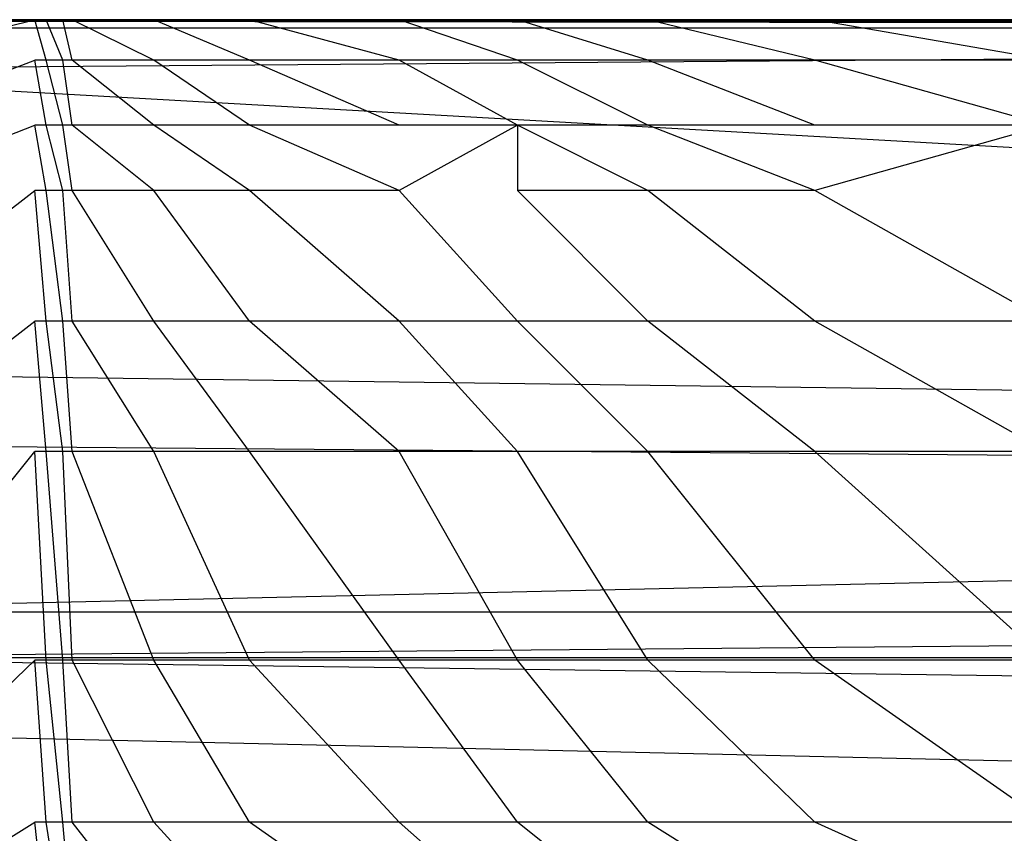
# Model space of a CAD drawing. Extents: x 0 to 0.36, y -0.493 to 0.
# Tile 32 of 53: x 0.017 to 0.049, y -0.027 to 0. Entities that reach past the tile are written whole.
import ezdxf

# ---------------------------------------------------------------- set-up
doc = ezdxf.new("R2010")
doc.units = 0
doc.layers.add('L3_WC_0_N_5688HR____REPLACEMTFO', color=7, linetype='CONTINUOUS')

msp = doc.modelspace()

# ---------------------------------------------------------------- linework, layer by layer
at = {"layer": 'L3_WC_0_N_5688HR____REPLACEMTFO', "color": 8}
for points, invisible_edges in [([(0.18, -0.000278, 0.348596), (0.005617, 0, 0.283779), (0.003169, -0.000014, 0.286523), (0.18, -0.000278, 0.348596)], 14), ([(0.18, -0.000278, 0.348596), (0.007497, 0, 0.283308), (0.005617, 0, 0.283779), (0.18, -0.000278, 0.348596)], 14), ([(0.18, -0.000278, 0.348596), (0.012789, 0, 0.281983), (0.007497, 0, 0.283308), (0.18, -0.000278, 0.348596)], 14), ([(0.017634, 0, 0.280315), (0.01215, -0.001319, 0.281678), (0.01215, 0, 0.281678), (0.017634, 0, 0.280315)], 13), ([(0.01215, -0.001319, 0.281678), (0.017634, 0, 0.280315), (0.017634, -0.001319, 0.280315), (0.01215, -0.001319, 0.281678)], 14), ([(0.01215, 0, 0.281678), (0.018235, 0, 0.280687), (0.017634, 0, 0.280315), (0.01215, 0, 0.281678)], 13), ([(0.018235, 0, 0.280687), (0.01215, 0, 0.281678), (0.012789, 0, 0.281983), (0.018235, 0, 0.280687)], 14), ([(0.18, -0.000278, 0.348596), (0.018235, 0, 0.280687), (0.012789, 0, 0.281983), (0.18, -0.000278, 0.348596)], 14), ([(0.017634, 0, 0.280315), (0.018594, -0.000002, 0.278103), (0.018008, 0, 0.278015), (0.017634, 0, 0.280315)], 13), ([(0.018594, -0.000002, 0.278103), (0.017634, 0, 0.280315), (0.018235, 0, 0.280687), (0.018594, -0.000002, 0.278103)], 14), ([(0.017634, 0, 0.280315), (0.018008, -0.001319, 0.278015), (0.017634, -0.001319, 0.280315), (0.017634, 0, 0.280315)], 13), ([(0.018008, -0.001319, 0.278015), (0.017634, 0, 0.280315), (0.018008, 0, 0.278015), (0.018008, -0.001319, 0.278015)], 14), ([(0.018008, 0, 0.278015), (0.019139, -0.000002, 0.274751), (0.018553, 0, 0.274663), (0.018008, 0, 0.278015)], 13), ([(0.019139, -0.000002, 0.274751), (0.018008, 0, 0.278015), (0.018594, -0.000002, 0.278103), (0.019139, -0.000002, 0.274751)], 14), ([(0.018008, 0, 0.278015), (0.018553, -0.001319, 0.274663), (0.018008, -0.001319, 0.278015), (0.018008, 0, 0.278015)], 13), ([(0.018553, -0.001319, 0.274663), (0.018008, 0, 0.278015), (0.018553, 0, 0.274663), (0.018553, -0.001319, 0.274663)], 14), ([(0.18, -0.000278, 0.348596), (0.018594, -0.000002, 0.278103), (0.018235, 0, 0.280687), (0.18, -0.000278, 0.348596)], 14), ([(0.018553, 0, 0.274663), (0.019438, -0.000002, 0.272911), (0.018852, 0, 0.272823), (0.018553, 0, 0.274663)], 13), ([(0.019438, -0.000002, 0.272911), (0.018553, 0, 0.274663), (0.019139, -0.000002, 0.274751), (0.019438, -0.000002, 0.272911)], 14), ([(0.018553, 0, 0.274663), (0.018852, -0.001319, 0.272823), (0.018553, -0.001319, 0.274663), (0.018553, 0, 0.274663)], 13), ([(0.018852, -0.001319, 0.272823), (0.018553, 0, 0.274663), (0.018852, 0, 0.272823), (0.018852, -0.001319, 0.272823)], 14), ([(0.018852, 0, 0.272823), (0.022106, -0.000002, 0.256504), (0.02152, 0, 0.256415), (0.018852, 0, 0.272823)], 13), ([(0.022106, -0.000002, 0.256504), (0.018852, 0, 0.272823), (0.019438, -0.000002, 0.272911), (0.022106, -0.000002, 0.256504)], 14), ([(0.018852, 0, 0.272823), (0.02152, -0.001319, 0.256415), (0.018852, -0.001319, 0.272823), (0.018852, 0, 0.272823)], 13), ([(0.02152, -0.001319, 0.256415), (0.018852, 0, 0.272823), (0.02152, 0, 0.256415), (0.02152, -0.001319, 0.256415)], 14), ([(0.02152, 0, 0.256415), (0.025228, -0.000002, 0.237711), (0.024644, 0, 0.23761), (0.02152, 0, 0.256415)], 13), ([(0.025228, -0.000002, 0.237711), (0.02152, 0, 0.256415), (0.022106, -0.000002, 0.256504), (0.025228, -0.000002, 0.237711)], 14), ([(0.02152, 0, 0.256415), (0.024644, -0.001319, 0.23761), (0.02152, -0.001319, 0.256415), (0.02152, 0, 0.256415)], 13), ([(0.024644, -0.001319, 0.23761), (0.02152, 0, 0.256415), (0.024644, 0, 0.23761), (0.024644, -0.001319, 0.23761)], 14), ([(0.024644, 0, 0.23761), (0.030108, -0.000002, 0.214713), (0.029528, 0, 0.214591), (0.024644, 0, 0.23761)], 13), ([(0.030108, -0.000002, 0.214713), (0.024644, 0, 0.23761), (0.025228, -0.000002, 0.237711), (0.030108, -0.000002, 0.214713)], 14), ([(0.024644, 0, 0.23761), (0.029528, -0.001319, 0.214591), (0.024644, -0.001319, 0.23761), (0.024644, 0, 0.23761)], 13), ([(0.029528, -0.001319, 0.214591), (0.024644, 0, 0.23761), (0.029528, 0, 0.214591), (0.029528, -0.001319, 0.214591)], 14), ([(0.029528, 0, 0.214591), (0.033967, -0.000002, 0.198978), (0.033391, 0, 0.198841), (0.029528, 0, 0.214591)], 13), ([(0.033967, -0.000002, 0.198978), (0.029528, 0, 0.214591), (0.030108, -0.000002, 0.214713), (0.033967, -0.000002, 0.198978)], 14), ([(0.029528, 0, 0.214591), (0.033391, -0.001319, 0.198841), (0.029528, -0.001319, 0.214591), (0.029528, 0, 0.214591)], 13), ([(0.033391, -0.001319, 0.198841), (0.029528, 0, 0.214591), (0.033391, 0, 0.198841), (0.033391, -0.001319, 0.198841)], 14), ([(0.033391, 0, 0.198841), (0.038223, -0.000002, 0.183241), (0.03765, 0, 0.183092), (0.033391, 0, 0.198841)], 13), ([(0.038223, -0.000002, 0.183241), (0.033391, 0, 0.198841), (0.033967, -0.000002, 0.198978), (0.038223, -0.000002, 0.183241)], 14), ([(0.033391, 0, 0.198841), (0.03765, -0.001319, 0.183092), (0.033391, -0.001319, 0.198841), (0.033391, 0, 0.198841)], 13), ([(0.03765, -0.001319, 0.183092), (0.033391, 0, 0.198841), (0.03765, 0, 0.183092), (0.03765, -0.001319, 0.183092)], 14), ([(0.03765, 0, 0.183092), (0.043671, -0.000002, 0.164788), (0.043103, 0, 0.164623), (0.03765, 0, 0.183092)], 13), ([(0.043671, -0.000002, 0.164788), (0.03765, 0, 0.183092), (0.038223, -0.000002, 0.183241), (0.043671, -0.000002, 0.164788)], 14), ([(0.03765, 0, 0.183092), (0.043103, -0.001319, 0.164623), (0.03765, -0.001319, 0.183092), (0.03765, 0, 0.183092)], 13), ([(0.043103, -0.001319, 0.164623), (0.03765, 0, 0.183092), (0.043103, 0, 0.164623), (0.043103, -0.001319, 0.164623)], 14), ([(0.043103, 0, 0.164623), (0.051218, -0.000002, 0.142199), (0.050656, 0, 0.142013), (0.043103, 0, 0.164623)], 13), ([(0.051218, -0.000002, 0.142199), (0.043103, 0, 0.164623), (0.043671, -0.000002, 0.164788), (0.051218, -0.000002, 0.142199)], 14), ([(0.043103, 0, 0.164623), (0.050656, -0.001319, 0.142013), (0.043103, -0.001319, 0.164623), (0.043103, 0, 0.164623)], 13), ([(0.050656, -0.001319, 0.142013), (0.043103, 0, 0.164623), (0.050656, 0, 0.142013), (0.050656, -0.001319, 0.142013)], 14), ([(0.18, -0.000278, 0.348596), (0.003169, -0.000014, 0.286523), (0.000722, -0.000028, 0.289572), (0.18, -0.000278, 0.348596)], 14), ([(0.18, -0.000278, 0.348596), (0.000722, -0.000028, 0.289572), (0.000722, -0.000042, 0.29198), (0.18, -0.000278, 0.348596)], 14), ([(0.18, -0.000278, 0.348596), (0.000722, -0.000042, 0.29198), (0.001926, -0.00027, 0.348112), (0.18, -0.000278, 0.348596)], 14), ([(0.001956, -0.000276, 0.349522), (0.18, -0.000278, 0.348596), (0.001926, -0.00027, 0.348112), (0.001956, -0.000276, 0.349522)], 13), ([(0.18, -0.000278, 0.348596), (0.001956, -0.000276, 0.349522), (0.18, -0.000276, 0.350033), (0.18, -0.000278, 0.348596)], 14), ([(0.18, -0.000276, 0.350033), (0.001956, -0.000276, 0.349522), (0.004572, -0.001639, 0.350033), (0.18, -0.000276, 0.350033)], 14), ([(0.18, -0.000276, 0.350033), (0.004572, -0.001639, 0.350033), (0.18, -0.001651, 0.350033), (0.18, -0.000276, 0.350033)], 14), ([(0.18, -0.000278, 0.348596), (0.019139, -0.000002, 0.274751), (0.018594, -0.000002, 0.278103), (0.18, -0.000278, 0.348596)], 14), ([(0.18, -0.000278, 0.348596), (0.019438, -0.000002, 0.272911), (0.019139, -0.000002, 0.274751), (0.18, -0.000278, 0.348596)], 14), ([(0.18, -0.000278, 0.348596), (0.022106, -0.000002, 0.256504), (0.019438, -0.000002, 0.272911), (0.18, -0.000278, 0.348596)], 14), ([(0.18, -0.000278, 0.348596), (0.025228, -0.000002, 0.237711), (0.022106, -0.000002, 0.256504), (0.18, -0.000278, 0.348596)], 14), ([(0.18, -0.000278, 0.348596), (0.030108, -0.000002, 0.214713), (0.025228, -0.000002, 0.237711), (0.18, -0.000278, 0.348596)], 14), ([(0.18, -0.000278, 0.348596), (0.033967, -0.000002, 0.198978), (0.030108, -0.000002, 0.214713), (0.18, -0.000278, 0.348596)], 14), ([(0.18, -0.000278, 0.348596), (0.038223, -0.000002, 0.183241), (0.033967, -0.000002, 0.198978), (0.18, -0.000278, 0.348596)], 14), ([(0.18, -0.000278, 0.348596), (0.043671, -0.000002, 0.164788), (0.038223, -0.000002, 0.183241), (0.18, -0.000278, 0.348596)], 14), ([(0.18, -0.000278, 0.348596), (0.051218, -0.000002, 0.142199), (0.043671, -0.000002, 0.164788), (0.18, -0.000278, 0.348596)], 14), ([(0.017634, -0.001319, 0.280315), (0.01215, -0.003449, 0.281678), (0.01215, -0.001319, 0.281678), (0.017634, -0.001319, 0.280315)], 13), ([(0.01215, -0.003449, 0.281678), (0.017634, -0.001319, 0.280315), (0.017634, -0.003449, 0.280315), (0.01215, -0.003449, 0.281678)], 14), ([(0.017634, -0.001319, 0.280315), (0.018008, -0.003449, 0.278015), (0.017634, -0.003449, 0.280315), (0.017634, -0.001319, 0.280315)], 13), ([(0.018008, -0.003449, 0.278015), (0.017634, -0.001319, 0.280315), (0.018008, -0.001319, 0.278015), (0.018008, -0.003449, 0.278015)], 14), ([(0.018008, -0.001319, 0.278015), (0.018553, -0.003449, 0.274663), (0.018008, -0.003449, 0.278015), (0.018008, -0.001319, 0.278015)], 13), ([(0.018553, -0.003449, 0.274663), (0.018008, -0.001319, 0.278015), (0.018553, -0.001319, 0.274663), (0.018553, -0.003449, 0.274663)], 14), ([(0.018553, -0.001319, 0.274663), (0.018852, -0.003449, 0.272823), (0.018553, -0.003449, 0.274663), (0.018553, -0.001319, 0.274663)], 13), ([(0.018852, -0.003449, 0.272823), (0.018553, -0.001319, 0.274663), (0.018852, -0.001319, 0.272823), (0.018852, -0.003449, 0.272823)], 14), ([(0.018852, -0.001319, 0.272823), (0.02152, -0.003449, 0.256415), (0.018852, -0.003449, 0.272823), (0.018852, -0.001319, 0.272823)], 13), ([(0.02152, -0.003449, 0.256415), (0.018852, -0.001319, 0.272823), (0.02152, -0.001319, 0.256415), (0.02152, -0.003449, 0.256415)], 14), ([(0.02152, -0.001319, 0.256415), (0.024644, -0.003449, 0.23761), (0.02152, -0.003449, 0.256415), (0.02152, -0.001319, 0.256415)], 13), ([(0.024644, -0.003449, 0.23761), (0.02152, -0.001319, 0.256415), (0.024644, -0.001319, 0.23761), (0.024644, -0.003449, 0.23761)], 14), ([(0.024644, -0.001319, 0.23761), (0.029528, -0.003449, 0.214591), (0.024644, -0.003449, 0.23761), (0.024644, -0.001319, 0.23761)], 13), ([(0.029528, -0.003449, 0.214591), (0.024644, -0.001319, 0.23761), (0.029528, -0.001319, 0.214591), (0.029528, -0.003449, 0.214591)], 14), ([(0.029528, -0.001319, 0.214591), (0.033391, -0.003449, 0.198841), (0.029528, -0.003449, 0.214591), (0.029528, -0.001319, 0.214591)], 13), ([(0.033391, -0.003449, 0.198841), (0.029528, -0.001319, 0.214591), (0.033391, -0.001319, 0.198841), (0.033391, -0.003449, 0.198841)], 14), ([(0.033391, -0.001319, 0.198841), (0.03765, -0.003449, 0.183092), (0.033391, -0.003449, 0.198841), (0.033391, -0.001319, 0.198841)], 13), ([(0.03765, -0.003449, 0.183092), (0.033391, -0.001319, 0.198841), (0.03765, -0.001319, 0.183092), (0.03765, -0.003449, 0.183092)], 14), ([(0.03765, -0.001319, 0.183092), (0.043103, -0.003449, 0.164623), (0.03765, -0.003449, 0.183092), (0.03765, -0.001319, 0.183092)], 13), ([(0.043103, -0.003449, 0.164623), (0.03765, -0.001319, 0.183092), (0.043103, -0.001319, 0.164623), (0.043103, -0.003449, 0.164623)], 14), ([(0.043103, -0.001319, 0.164623), (0.050656, -0.003449, 0.142013), (0.043103, -0.003449, 0.164623), (0.043103, -0.001319, 0.164623)], 13), ([(0.050656, -0.003449, 0.142013), (0.043103, -0.001319, 0.164623), (0.050656, -0.001319, 0.142013), (0.050656, -0.003449, 0.142013)], 14), ([(0.18, -0.011496, 0.350033), (0.004572, -0.001639, 0.350033), (0.004572, -0.011496, 0.350033), (0.18, -0.011496, 0.350033)], 13), ([(0.004572, -0.001639, 0.350033), (0.18, -0.011496, 0.350033), (0.18, -0.001651, 0.350033), (0.004572, -0.001639, 0.350033)], 14), ([(0.017634, -0.003449, 0.280315), (0.01215, -0.005579, 0.281678), (0.01215, -0.003449, 0.281678), (0.017634, -0.003449, 0.280315)], 13), ([(0.01215, -0.005579, 0.281678), (0.017634, -0.003449, 0.280315), (0.017634, -0.005579, 0.280315), (0.01215, -0.005579, 0.281678)], 14), ([(0.017634, -0.003449, 0.280315), (0.018008, -0.005579, 0.278015), (0.017634, -0.005579, 0.280315), (0.017634, -0.003449, 0.280315)], 13), ([(0.018008, -0.005579, 0.278015), (0.017634, -0.003449, 0.280315), (0.018008, -0.003449, 0.278015), (0.018008, -0.005579, 0.278015)], 14), ([(0.018008, -0.003449, 0.278015), (0.018553, -0.005579, 0.274663), (0.018008, -0.005579, 0.278015), (0.018008, -0.003449, 0.278015)], 13), ([(0.018553, -0.005579, 0.274663), (0.018008, -0.003449, 0.278015), (0.018553, -0.003449, 0.274663), (0.018553, -0.005579, 0.274663)], 14), ([(0.018553, -0.003449, 0.274663), (0.018852, -0.005579, 0.272823), (0.018553, -0.005579, 0.274663), (0.018553, -0.003449, 0.274663)], 13), ([(0.018852, -0.005579, 0.272823), (0.018553, -0.003449, 0.274663), (0.018852, -0.003449, 0.272823), (0.018852, -0.005579, 0.272823)], 14), ([(0.018852, -0.003449, 0.272823), (0.02152, -0.005579, 0.256415), (0.018852, -0.005579, 0.272823), (0.018852, -0.003449, 0.272823)], 13), ([(0.02152, -0.005579, 0.256415), (0.018852, -0.003449, 0.272823), (0.02152, -0.003449, 0.256415), (0.02152, -0.005579, 0.256415)], 14), ([(0.02152, -0.003449, 0.256415), (0.024644, -0.005579, 0.23761), (0.02152, -0.005579, 0.256415), (0.02152, -0.003449, 0.256415)], 13), ([(0.024644, -0.005579, 0.23761), (0.02152, -0.003449, 0.256415), (0.024644, -0.003449, 0.23761), (0.024644, -0.005579, 0.23761)], 14), ([(0.024644, -0.003449, 0.23761), (0.029528, -0.005579, 0.214591), (0.024644, -0.005579, 0.23761), (0.024644, -0.003449, 0.23761)], 13), ([(0.029528, -0.005579, 0.214591), (0.024644, -0.003449, 0.23761), (0.029528, -0.003449, 0.214591), (0.029528, -0.005579, 0.214591)], 14), ([(0.029528, -0.005579, 0.214591), (0.033391, -0.003449, 0.198841), (0.033391, -0.005579, 0.198841), (0.029528, -0.005579, 0.214591)], 13), ([(0.033391, -0.003449, 0.198841), (0.029528, -0.005579, 0.214591), (0.029528, -0.003449, 0.214591), (0.033391, -0.003449, 0.198841)], 14), ([(0.033391, -0.003449, 0.198841), (0.03765, -0.005579, 0.183092), (0.033391, -0.005579, 0.198841), (0.033391, -0.003449, 0.198841)], 13), ([(0.03765, -0.005579, 0.183092), (0.033391, -0.003449, 0.198841), (0.03765, -0.003449, 0.183092), (0.03765, -0.005579, 0.183092)], 14), ([(0.03765, -0.003449, 0.183092), (0.043103, -0.005579, 0.164623), (0.03765, -0.005579, 0.183092), (0.03765, -0.003449, 0.183092)], 13), ([(0.043103, -0.005579, 0.164623), (0.03765, -0.003449, 0.183092), (0.043103, -0.003449, 0.164623), (0.043103, -0.005579, 0.164623)], 14), ([(0.043103, -0.005579, 0.164623), (0.050656, -0.003449, 0.142013), (0.050656, -0.005579, 0.142013), (0.043103, -0.005579, 0.164623)], 13), ([(0.050656, -0.003449, 0.142013), (0.043103, -0.005579, 0.164623), (0.043103, -0.003449, 0.164623), (0.050656, -0.003449, 0.142013)], 14), ([(0.017634, -0.005579, 0.280315), (0.01215, -0.009839, 0.281678), (0.01215, -0.005579, 0.281678), (0.017634, -0.005579, 0.280315)], 13), ([(0.01215, -0.009839, 0.281678), (0.017634, -0.005579, 0.280315), (0.017634, -0.009839, 0.280315), (0.01215, -0.009839, 0.281678)], 14), ([(0.017634, -0.005579, 0.280315), (0.018008, -0.009839, 0.278015), (0.017634, -0.009839, 0.280315), (0.017634, -0.005579, 0.280315)], 13), ([(0.018008, -0.009839, 0.278015), (0.017634, -0.005579, 0.280315), (0.018008, -0.005579, 0.278015), (0.018008, -0.009839, 0.278015)], 14), ([(0.018008, -0.005579, 0.278015), (0.018553, -0.009839, 0.274663), (0.018008, -0.009839, 0.278015), (0.018008, -0.005579, 0.278015)], 13), ([(0.018553, -0.009839, 0.274663), (0.018008, -0.005579, 0.278015), (0.018553, -0.005579, 0.274663), (0.018553, -0.009839, 0.274663)], 14), ([(0.018553, -0.005579, 0.274663), (0.018852, -0.009839, 0.272823), (0.018553, -0.009839, 0.274663), (0.018553, -0.005579, 0.274663)], 13), ([(0.018852, -0.009839, 0.272823), (0.018553, -0.005579, 0.274663), (0.018852, -0.005579, 0.272823), (0.018852, -0.009839, 0.272823)], 14), ([(0.018852, -0.005579, 0.272823), (0.02152, -0.009839, 0.256415), (0.018852, -0.009839, 0.272823), (0.018852, -0.005579, 0.272823)], 13), ([(0.02152, -0.009839, 0.256415), (0.018852, -0.005579, 0.272823), (0.02152, -0.005579, 0.256415), (0.02152, -0.009839, 0.256415)], 14), ([(0.02152, -0.005579, 0.256415), (0.024644, -0.009839, 0.23761), (0.02152, -0.009839, 0.256415), (0.02152, -0.005579, 0.256415)], 13), ([(0.024644, -0.009839, 0.23761), (0.02152, -0.005579, 0.256415), (0.024644, -0.005579, 0.23761), (0.024644, -0.009839, 0.23761)], 14), ([(0.024644, -0.005579, 0.23761), (0.029528, -0.009839, 0.214591), (0.024644, -0.009839, 0.23761), (0.024644, -0.005579, 0.23761)], 13), ([(0.029528, -0.009839, 0.214591), (0.024644, -0.005579, 0.23761), (0.029528, -0.005579, 0.214591), (0.029528, -0.009839, 0.214591)], 14), ([(0.029528, -0.005579, 0.214591), (0.033391, -0.009839, 0.198841), (0.029528, -0.009839, 0.214591), (0.029528, -0.005579, 0.214591)], 13), ([(0.033391, -0.009839, 0.198841), (0.029528, -0.005579, 0.214591), (0.033391, -0.005579, 0.198841), (0.033391, -0.009839, 0.198841)], 14), ([(0.033391, -0.005579, 0.198841), (0.03765, -0.009839, 0.183092), (0.033391, -0.009839, 0.198841), (0.033391, -0.005579, 0.198841)], 13), ([(0.03765, -0.009839, 0.183092), (0.033391, -0.005579, 0.198841), (0.03765, -0.005579, 0.183092), (0.03765, -0.009839, 0.183092)], 14), ([(0.03765, -0.005579, 0.183092), (0.043103, -0.009839, 0.164623), (0.03765, -0.009839, 0.183092), (0.03765, -0.005579, 0.183092)], 13), ([(0.043103, -0.009839, 0.164623), (0.03765, -0.005579, 0.183092), (0.043103, -0.005579, 0.164623), (0.043103, -0.009839, 0.164623)], 14), ([(0.043103, -0.005579, 0.164623), (0.050656, -0.009839, 0.142013), (0.043103, -0.009839, 0.164623), (0.043103, -0.005579, 0.164623)], 13), ([(0.050656, -0.009839, 0.142013), (0.043103, -0.005579, 0.164623), (0.050656, -0.005579, 0.142013), (0.050656, -0.009839, 0.142013)], 14), ([(0.017634, -0.009839, 0.280315), (0.01215, -0.014099, 0.281678), (0.01215, -0.009839, 0.281678), (0.017634, -0.009839, 0.280315)], 13), ([(0.01215, -0.014099, 0.281678), (0.017634, -0.009839, 0.280315), (0.017634, -0.014099, 0.280315), (0.01215, -0.014099, 0.281678)], 14), ([(0.017634, -0.009839, 0.280315), (0.018008, -0.014099, 0.278015), (0.017634, -0.014099, 0.280315), (0.017634, -0.009839, 0.280315)], 13), ([(0.018008, -0.014099, 0.278015), (0.017634, -0.009839, 0.280315), (0.018008, -0.009839, 0.278015), (0.018008, -0.014099, 0.278015)], 14), ([(0.018008, -0.009839, 0.278015), (0.018553, -0.014099, 0.274663), (0.018008, -0.014099, 0.278015), (0.018008, -0.009839, 0.278015)], 13), ([(0.018553, -0.014099, 0.274663), (0.018008, -0.009839, 0.278015), (0.018553, -0.009839, 0.274663), (0.018553, -0.014099, 0.274663)], 14), ([(0.018553, -0.009839, 0.274663), (0.018852, -0.014099, 0.272823), (0.018553, -0.014099, 0.274663), (0.018553, -0.009839, 0.274663)], 13), ([(0.018852, -0.014099, 0.272823), (0.018553, -0.009839, 0.274663), (0.018852, -0.009839, 0.272823), (0.018852, -0.014099, 0.272823)], 14), ([(0.018852, -0.009839, 0.272823), (0.02152, -0.014099, 0.256415), (0.018852, -0.014099, 0.272823), (0.018852, -0.009839, 0.272823)], 13), ([(0.02152, -0.014099, 0.256415), (0.018852, -0.009839, 0.272823), (0.02152, -0.009839, 0.256415), (0.02152, -0.014099, 0.256415)], 14), ([(0.02152, -0.009839, 0.256415), (0.024644, -0.014099, 0.23761), (0.02152, -0.014099, 0.256415), (0.02152, -0.009839, 0.256415)], 13), ([(0.024644, -0.014099, 0.23761), (0.02152, -0.009839, 0.256415), (0.024644, -0.009839, 0.23761), (0.024644, -0.014099, 0.23761)], 14), ([(0.024644, -0.009839, 0.23761), (0.029528, -0.014099, 0.214591), (0.024644, -0.014099, 0.23761), (0.024644, -0.009839, 0.23761)], 13), ([(0.029528, -0.014099, 0.214591), (0.024644, -0.009839, 0.23761), (0.029528, -0.009839, 0.214591), (0.029528, -0.014099, 0.214591)], 14), ([(0.029528, -0.009839, 0.214591), (0.033391, -0.014099, 0.198841), (0.029528, -0.014099, 0.214591), (0.029528, -0.009839, 0.214591)], 13), ([(0.033391, -0.014099, 0.198841), (0.029528, -0.009839, 0.214591), (0.033391, -0.009839, 0.198841), (0.033391, -0.014099, 0.198841)], 14), ([(0.033391, -0.009839, 0.198841), (0.03765, -0.014099, 0.183092), (0.033391, -0.014099, 0.198841), (0.033391, -0.009839, 0.198841)], 13), ([(0.03765, -0.014099, 0.183092), (0.033391, -0.009839, 0.198841), (0.03765, -0.009839, 0.183092), (0.03765, -0.014099, 0.183092)], 14), ([(0.03765, -0.009839, 0.183092), (0.043103, -0.014099, 0.164623), (0.03765, -0.014099, 0.183092), (0.03765, -0.009839, 0.183092)], 13), ([(0.043103, -0.014099, 0.164623), (0.03765, -0.009839, 0.183092), (0.043103, -0.009839, 0.164623), (0.043103, -0.014099, 0.164623)], 14), ([(0.043103, -0.009839, 0.164623), (0.050656, -0.014099, 0.142013), (0.043103, -0.014099, 0.164623), (0.043103, -0.009839, 0.164623)], 13), ([(0.050656, -0.014099, 0.142013), (0.043103, -0.009839, 0.164623), (0.050656, -0.009839, 0.142013), (0.050656, -0.014099, 0.142013)], 14), ([(0.18, -0.013831, 0.349244), (0.004572, -0.011496, 0.350033), (0.004572, -0.013831, 0.349244), (0.18, -0.013831, 0.349244)], 13), ([(0.004572, -0.011496, 0.350033), (0.18, -0.013831, 0.349244), (0.18, -0.011496, 0.350033), (0.004572, -0.011496, 0.350033)], 14), ([(0.18, -0.015316, 0.347342), (0.004572, -0.013831, 0.349244), (0.004572, -0.015316, 0.347342), (0.18, -0.015316, 0.347342)], 13), ([(0.004572, -0.013831, 0.349244), (0.18, -0.015316, 0.347342), (0.18, -0.013831, 0.349244), (0.004572, -0.013831, 0.349244)], 14), ([(0.017634, -0.014099, 0.280315), (0.01215, -0.020911, 0.281678), (0.01215, -0.014099, 0.281678), (0.017634, -0.014099, 0.280315)], 13), ([(0.01215, -0.020911, 0.281678), (0.017634, -0.014099, 0.280315), (0.017634, -0.020911, 0.280315), (0.01215, -0.020911, 0.281678)], 14), ([(0.017634, -0.014099, 0.280315), (0.018008, -0.020911, 0.278015), (0.017634, -0.020911, 0.280315), (0.017634, -0.014099, 0.280315)], 13), ([(0.018008, -0.020911, 0.278015), (0.017634, -0.014099, 0.280315), (0.018008, -0.014099, 0.278015), (0.018008, -0.020911, 0.278015)], 14), ([(0.018008, -0.014099, 0.278015), (0.018553, -0.020911, 0.274663), (0.018008, -0.020911, 0.278015), (0.018008, -0.014099, 0.278015)], 13), ([(0.018553, -0.020911, 0.274663), (0.018008, -0.014099, 0.278015), (0.018553, -0.014099, 0.274663), (0.018553, -0.020911, 0.274663)], 14), ([(0.018553, -0.014099, 0.274663), (0.018852, -0.020911, 0.272823), (0.018553, -0.020911, 0.274663), (0.018553, -0.014099, 0.274663)], 13), ([(0.018852, -0.020911, 0.272823), (0.018553, -0.014099, 0.274663), (0.018852, -0.014099, 0.272823), (0.018852, -0.020911, 0.272823)], 14), ([(0.018852, -0.014099, 0.272823), (0.02152, -0.020911, 0.256415), (0.018852, -0.020911, 0.272823), (0.018852, -0.014099, 0.272823)], 13), ([(0.02152, -0.020911, 0.256415), (0.018852, -0.014099, 0.272823), (0.02152, -0.014099, 0.256415), (0.02152, -0.020911, 0.256415)], 14), ([(0.02152, -0.014099, 0.256415), (0.024644, -0.020911, 0.23761), (0.02152, -0.020911, 0.256415), (0.02152, -0.014099, 0.256415)], 13), ([(0.024644, -0.020911, 0.23761), (0.02152, -0.014099, 0.256415), (0.024644, -0.014099, 0.23761), (0.024644, -0.020911, 0.23761)], 14), ([(0.024644, -0.014099, 0.23761), (0.029528, -0.020911, 0.214591), (0.024644, -0.020911, 0.23761), (0.024644, -0.014099, 0.23761)], 13), ([(0.029528, -0.020911, 0.214591), (0.024644, -0.014099, 0.23761), (0.029528, -0.014099, 0.214591), (0.029528, -0.020911, 0.214591)], 14), ([(0.029528, -0.014099, 0.214591), (0.033391, -0.020911, 0.198841), (0.029528, -0.020911, 0.214591), (0.029528, -0.014099, 0.214591)], 13), ([(0.033391, -0.020911, 0.198841), (0.029528, -0.014099, 0.214591), (0.033391, -0.014099, 0.198841), (0.033391, -0.020911, 0.198841)], 14), ([(0.033391, -0.014099, 0.198841), (0.03765, -0.020911, 0.183092), (0.033391, -0.020911, 0.198841), (0.033391, -0.014099, 0.198841)], 13), ([(0.03765, -0.020911, 0.183092), (0.033391, -0.014099, 0.198841), (0.03765, -0.014099, 0.183092), (0.03765, -0.020911, 0.183092)], 14), ([(0.03765, -0.014099, 0.183092), (0.043103, -0.020911, 0.164623), (0.03765, -0.020911, 0.183092), (0.03765, -0.014099, 0.183092)], 13), ([(0.043103, -0.020911, 0.164623), (0.03765, -0.014099, 0.183092), (0.043103, -0.014099, 0.164623), (0.043103, -0.020911, 0.164623)], 14), ([(0.043103, -0.014099, 0.164623), (0.050656, -0.020911, 0.142013), (0.043103, -0.020911, 0.164623), (0.043103, -0.014099, 0.164623)], 13), ([(0.050656, -0.020911, 0.142013), (0.043103, -0.014099, 0.164623), (0.050656, -0.014099, 0.142013), (0.050656, -0.020911, 0.142013)], 14), ([(0.18, -0.015316, 0.347342), (0.004572, -0.019337, 0.335117), (0.18, -0.019337, 0.335117), (0.18, -0.015316, 0.347342)], 13), ([(0.004572, -0.019337, 0.335117), (0.18, -0.015316, 0.347342), (0.004572, -0.015316, 0.347342), (0.004572, -0.019337, 0.335117)], 14), ([(0.18, -0.019337, 0.335117), (0.004572, -0.020823, 0.333214), (0.18, -0.020823, 0.333214), (0.18, -0.019337, 0.335117)], 13), ([(0.004572, -0.020823, 0.333214), (0.18, -0.019337, 0.335117), (0.004572, -0.019337, 0.335117), (0.004572, -0.020823, 0.333214)], 14), ([(0.18, -0.023158, 0.332426), (0.004572, -0.020823, 0.333214), (0.004572, -0.023158, 0.332426), (0.18, -0.023158, 0.332426)], 13), ([(0.004572, -0.020823, 0.333214), (0.18, -0.023158, 0.332426), (0.18, -0.020823, 0.333214), (0.004572, -0.020823, 0.333214)], 14), ([(0.017634, -0.020911, 0.280315), (0.01215, -0.026204, 0.281678), (0.01215, -0.020911, 0.281678), (0.017634, -0.020911, 0.280315)], 13), ([(0.01215, -0.026204, 0.281678), (0.017634, -0.020911, 0.280315), (0.017634, -0.026204, 0.280315), (0.01215, -0.026204, 0.281678)], 14), ([(0.017634, -0.020911, 0.280315), (0.018008, -0.026204, 0.278015), (0.017634, -0.026204, 0.280315), (0.017634, -0.020911, 0.280315)], 13), ([(0.018008, -0.026204, 0.278015), (0.017634, -0.020911, 0.280315), (0.018008, -0.020911, 0.278015), (0.018008, -0.026204, 0.278015)], 14), ([(0.018008, -0.020911, 0.278015), (0.018553, -0.026204, 0.274663), (0.018008, -0.026204, 0.278015), (0.018008, -0.020911, 0.278015)], 13), ([(0.018553, -0.026204, 0.274663), (0.018008, -0.020911, 0.278015), (0.018553, -0.020911, 0.274663), (0.018553, -0.026204, 0.274663)], 14), ([(0.018553, -0.020911, 0.274663), (0.018852, -0.026204, 0.272823), (0.018553, -0.026204, 0.274663), (0.018553, -0.020911, 0.274663)], 13), ([(0.018852, -0.026204, 0.272823), (0.018553, -0.020911, 0.274663), (0.018852, -0.020911, 0.272823), (0.018852, -0.026204, 0.272823)], 14), ([(0.018852, -0.020911, 0.272823), (0.02152, -0.026204, 0.256415), (0.018852, -0.026204, 0.272823), (0.018852, -0.020911, 0.272823)], 13), ([(0.02152, -0.026204, 0.256415), (0.018852, -0.020911, 0.272823), (0.02152, -0.020911, 0.256415), (0.02152, -0.026204, 0.256415)], 14), ([(0.02152, -0.020911, 0.256415), (0.024644, -0.026204, 0.23761), (0.02152, -0.026204, 0.256415), (0.02152, -0.020911, 0.256415)], 13), ([(0.024644, -0.026204, 0.23761), (0.02152, -0.020911, 0.256415), (0.024644, -0.020911, 0.23761), (0.024644, -0.026204, 0.23761)], 14), ([(0.024644, -0.020911, 0.23761), (0.029528, -0.026204, 0.214591), (0.024644, -0.026204, 0.23761), (0.024644, -0.020911, 0.23761)], 13), ([(0.029528, -0.026204, 0.214591), (0.024644, -0.020911, 0.23761), (0.029528, -0.020911, 0.214591), (0.029528, -0.026204, 0.214591)], 14), ([(0.029528, -0.020911, 0.214591), (0.033391, -0.026204, 0.198841), (0.029528, -0.026204, 0.214591), (0.029528, -0.020911, 0.214591)], 13), ([(0.033391, -0.026204, 0.198841), (0.029528, -0.020911, 0.214591), (0.033391, -0.020911, 0.198841), (0.033391, -0.026204, 0.198841)], 14), ([(0.033391, -0.020911, 0.198841), (0.03765, -0.026204, 0.183092), (0.033391, -0.026204, 0.198841), (0.033391, -0.020911, 0.198841)], 13), ([(0.03765, -0.026204, 0.183092), (0.033391, -0.020911, 0.198841), (0.03765, -0.020911, 0.183092), (0.03765, -0.026204, 0.183092)], 14), ([(0.03765, -0.020911, 0.183092), (0.043103, -0.026204, 0.164623), (0.03765, -0.026204, 0.183092), (0.03765, -0.020911, 0.183092)], 13), ([(0.043103, -0.026204, 0.164623), (0.03765, -0.020911, 0.183092), (0.043103, -0.020911, 0.164623), (0.043103, -0.026204, 0.164623)], 14), ([(0.043103, -0.020911, 0.164623), (0.050656, -0.026204, 0.142013), (0.043103, -0.026204, 0.164623), (0.043103, -0.020911, 0.164623)], 13), ([(0.050656, -0.026204, 0.142013), (0.043103, -0.020911, 0.164623), (0.050656, -0.020911, 0.142013), (0.050656, -0.026204, 0.142013)], 14), ([(0.18, -0.027229, 0.332426), (0.004572, -0.023158, 0.332426), (0.004572, -0.026893, 0.332426), (0.18, -0.027229, 0.332426)], 13), ([(0.004572, -0.023158, 0.332426), (0.18, -0.027229, 0.332426), (0.18, -0.023158, 0.332426), (0.004572, -0.023158, 0.332426)], 14), ([(0.017634, -0.026204, 0.280315), (0.01215, -0.029599, 0.281678), (0.01215, -0.026204, 0.281678), (0.017634, -0.026204, 0.280315)], 13), ([(0.01215, -0.029599, 0.281678), (0.017634, -0.026204, 0.280315), (0.017634, -0.029599, 0.280315), (0.01215, -0.029599, 0.281678)], 14), ([(0.017634, -0.026204, 0.280315), (0.018008, -0.029599, 0.278015), (0.017634, -0.029599, 0.280315), (0.017634, -0.026204, 0.280315)], 13), ([(0.018008, -0.029599, 0.278015), (0.017634, -0.026204, 0.280315), (0.018008, -0.026204, 0.278015), (0.018008, -0.029599, 0.278015)], 14), ([(0.018008, -0.026204, 0.278015), (0.018553, -0.029599, 0.274663), (0.018008, -0.029599, 0.278015), (0.018008, -0.026204, 0.278015)], 13), ([(0.018553, -0.029599, 0.274663), (0.018008, -0.026204, 0.278015), (0.018553, -0.026204, 0.274663), (0.018553, -0.029599, 0.274663)], 14), ([(0.018553, -0.026204, 0.274663), (0.018852, -0.029599, 0.272823), (0.018553, -0.029599, 0.274663), (0.018553, -0.026204, 0.274663)], 13), ([(0.018852, -0.029599, 0.272823), (0.018553, -0.026204, 0.274663), (0.018852, -0.026204, 0.272823), (0.018852, -0.029599, 0.272823)], 14), ([(0.018852, -0.026204, 0.272823), (0.02152, -0.029599, 0.256415), (0.018852, -0.029599, 0.272823), (0.018852, -0.026204, 0.272823)], 13), ([(0.02152, -0.029599, 0.256415), (0.018852, -0.026204, 0.272823), (0.02152, -0.026204, 0.256415), (0.02152, -0.029599, 0.256415)], 14), ([(0.02152, -0.026204, 0.256415), (0.024644, -0.029599, 0.23761), (0.02152, -0.029599, 0.256415), (0.02152, -0.026204, 0.256415)], 13), ([(0.024644, -0.029599, 0.23761), (0.02152, -0.026204, 0.256415), (0.024644, -0.026204, 0.23761), (0.024644, -0.029599, 0.23761)], 14), ([(0.024644, -0.026204, 0.23761), (0.029528, -0.029599, 0.214591), (0.024644, -0.029599, 0.23761), (0.024644, -0.026204, 0.23761)], 13), ([(0.029528, -0.029599, 0.214591), (0.024644, -0.026204, 0.23761), (0.029528, -0.026204, 0.214591), (0.029528, -0.029599, 0.214591)], 14), ([(0.029528, -0.026204, 0.214591), (0.033391, -0.029599, 0.198841), (0.029528, -0.029599, 0.214591), (0.029528, -0.026204, 0.214591)], 13), ([(0.033391, -0.029599, 0.198841), (0.029528, -0.026204, 0.214591), (0.033391, -0.026204, 0.198841), (0.033391, -0.029599, 0.198841)], 14), ([(0.033391, -0.026204, 0.198841), (0.03765, -0.029599, 0.183092), (0.033391, -0.029599, 0.198841), (0.033391, -0.026204, 0.198841)], 13), ([(0.03765, -0.029599, 0.183092), (0.033391, -0.026204, 0.198841), (0.03765, -0.026204, 0.183092), (0.03765, -0.029599, 0.183092)], 14), ([(0.03765, -0.026204, 0.183092), (0.043103, -0.029599, 0.164623), (0.03765, -0.029599, 0.183092), (0.03765, -0.026204, 0.183092)], 13), ([(0.043103, -0.029599, 0.164623), (0.03765, -0.026204, 0.183092), (0.043103, -0.026204, 0.164623), (0.043103, -0.029599, 0.164623)], 14), ([(0.043103, -0.026204, 0.164623), (0.050656, -0.029599, 0.142013), (0.043103, -0.029599, 0.164623), (0.043103, -0.026204, 0.164623)], 13), ([(0.050656, -0.029599, 0.142013), (0.043103, -0.026204, 0.164623), (0.050656, -0.026204, 0.142013), (0.050656, -0.029599, 0.142013)], 14)]:
    msp.add_3dface(points, dxfattribs=dict(at, invisible_edges=invisible_edges))

doc.saveas('drawing.dxf')
